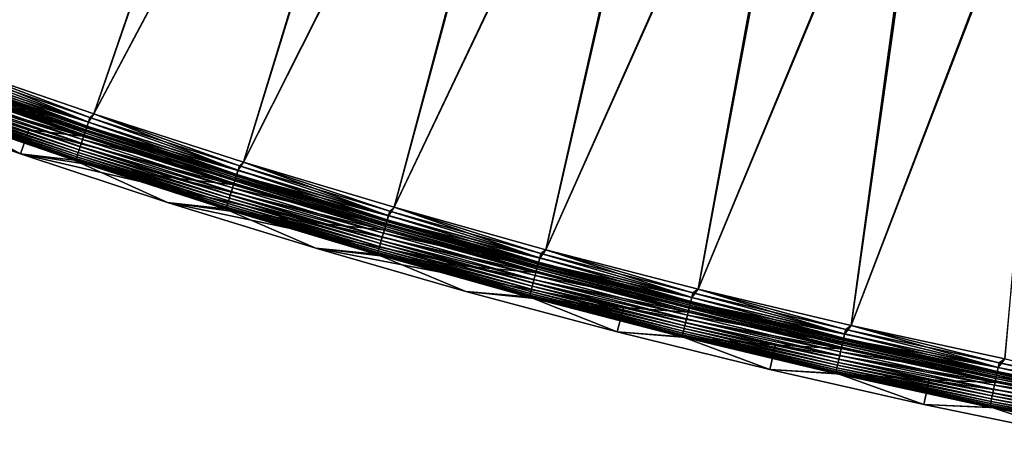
# Model space of a CAD drawing. Header units: metres. Extents: x 0 to 1400, y -1400 to 0.
# Tile 5 of 256: x 121 to 238, y -1382 to -1332. Entities that reach past the tile are written whole.
import ezdxf

# ---------------------------------------------------------------- set-up
doc = ezdxf.new("R2010")
doc.units = ezdxf.units.M

msp = doc.modelspace()

# ---------------------------------------------------------------- linework, layer by layer
at = {"layer": 'None'}
for points in [[(94.936737, -1331.116333), (112.434807, -1337.504272), (152.003708, -1233.882446)], [(112.436768, -1337.505005, -3), (94.938705, -1331.117065, -3), (151.456406, -1234.42981, -3)], [(152.003708, -1233.882446), (112.434807, -1337.504272), (164.016937, -1245.462036)], [(163.483185, -1246.022583, -3), (112.436768, -1337.505005, -3), (151.456406, -1234.42981, -3)], [(112.434807, -1337.504272), (130.053558, -1343.551392), (164.016937, -1245.462036)], [(130.055511, -1343.552002, -3), (112.436768, -1337.505005, -3), (163.483185, -1246.022583, -3)], [(164.016937, -1245.462036), (130.053558, -1343.551392), (176.447876, -1256.592285)], [(175.927933, -1257.166016, -3), (130.055511, -1343.552002, -3), (163.483185, -1246.022583, -3)], [(130.053558, -1343.551392), (147.786346, -1349.255493), (176.447876, -1256.592285)], [(176.447876, -1256.592285), (147.786346, -1349.255493), (189.278336, -1267.259277)], [(147.7883, -1349.256104, -3), (130.055511, -1343.552002, -3), (175.927933, -1257.166016, -3)], [(188.772446, -1267.845703, -3), (147.7883, -1349.256104, -3), (175.927933, -1257.166016, -3)], [(147.786346, -1349.255493), (165.626495, -1354.61438), (189.278336, -1267.259277)], [(189.278336, -1267.259277), (165.626495, -1354.61438), (202.489838, -1277.450562)], [(165.628448, -1354.614868, -3), (147.7883, -1349.256104, -3), (188.772446, -1267.845703, -3)], [(201.99826, -1278.049683, -3), (165.628448, -1354.614868, -3), (188.772446, -1267.845703, -3)], [(165.626495, -1354.61438), (183.567307, -1359.625977), (202.489838, -1277.450562)], [(202.489838, -1277.450562), (183.567307, -1359.625977), (216.062637, -1287.15564)], [(183.569244, -1359.626465, -3), (165.628448, -1354.614868, -3), (201.99826, -1278.049683, -3)], [(215.585632, -1287.766846, -3), (183.569244, -1359.626465, -3), (201.99826, -1278.049683, -3)], [(183.567307, -1359.625977), (201.60199, -1364.288452), (216.062637, -1287.15564)], [(216.062637, -1287.15564), (201.60199, -1364.288452), (229.976471, -1296.36499)], [(201.603928, -1364.288818, -3), (183.569244, -1359.626465, -3), (215.585632, -1287.766846, -3)], [(229.514282, -1296.988281, -3), (201.603928, -1364.288818, -3), (215.585632, -1287.766846, -3)], [(201.60199, -1364.288452), (219.72377, -1368.599976), (229.976471, -1296.36499)], [(229.976471, -1296.36499), (219.72377, -1368.599976), (244.21051, -1305.071411)], [(219.725693, -1368.600464, -3), (201.603928, -1364.288818, -3), (229.514282, -1296.988281, -3)], [(243.763428, -1305.706421, -3), (219.725693, -1368.600464, -3), (229.514282, -1296.988281, -3)], [(219.72377, -1368.599976), (237.925812, -1372.55896), (244.21051, -1305.071411)], [(237.927734, -1372.559448, -3), (219.725693, -1368.600464, -3), (243.763428, -1305.706421, -3)], [(129.411438, -1344.546265, -0.112516), (112.434807, -1337.504272), (111.808968, -1338.496704, -0.112516)], [(111.817307, -1338.473145, -3.221156), (112.001938, -1337.952148, -3.055977), (129.419312, -1344.522461, -3.221156)], [(112.001938, -1337.952148, -3.055977), (112.436768, -1337.505005, -3), (129.593826, -1343.998047, -3.055977)], [(112.001938, -1337.952148, -3.055977), (129.593826, -1343.998047, -3.055977), (129.419312, -1344.522461, -3.221156)], [(130.053558, -1343.551392), (112.434807, -1337.504272), (129.411438, -1344.546265, -0.112516)], [(112.436768, -1337.505005, -3), (130.055511, -1343.552002, -3), (129.593826, -1343.998047, -3.055977)], [(105.221497, -1339.452271, -80.052361), (121.39592, -1348.302979, -80), (104.20224, -1342.273315, -80)], [(122.361847, -1345.463257, -80.052361), (105.221497, -1339.452271, -80.052361), (128.668716, -1346.190796, -5.918313)], [(128.668716, -1346.190796, -5.918313), (105.221497, -1339.452271, -80.052361), (111.017914, -1340.132568, -5.918313)], [(105.221497, -1339.452271, -80.052361), (122.361847, -1345.463257, -80.052361), (121.39592, -1348.302979, -80)], [(129.060669, -1345.600342, -0.444534), (111.437843, -1339.543823, -0.444534), (111.095749, -1340.509033, -0.985015)], [(129.000488, -1345.78125, -4.292985), (111.374168, -1339.723511, -4.292985), (111.497566, -1339.375244, -3.851689)], [(129.233521, -1345.080933, -0.251606), (111.620728, -1339.027832, -0.251606), (111.437843, -1339.543823, -0.444534)], [(129.233521, -1345.080933, -0.251606), (111.437843, -1339.543823, -0.444534), (129.060669, -1345.600342, -0.444534)], [(129.117111, -1345.430664, -3.851689), (111.497566, -1339.375244, -3.851689), (111.569397, -1339.172607, -3.660043)], [(129.117111, -1345.430664, -3.851689), (129.000488, -1345.78125, -4.292985), (111.497566, -1339.375244, -3.851689)], [(111.569397, -1339.172607, -3.660043), (111.64711, -1338.953369, -3.490045), (129.185013, -1345.226685, -3.660043)], [(129.185013, -1345.226685, -3.660043), (129.117111, -1345.430664, -3.851689), (111.569397, -1339.172607, -3.660043)], [(111.620728, -1339.027832, -0.251606), (129.411438, -1344.546265, -0.112516), (111.808968, -1338.496704, -0.112516)], [(129.411438, -1344.546265, -0.112516), (111.620728, -1339.027832, -0.251606), (129.233521, -1345.080933, -0.251606)], [(111.64711, -1338.953369, -3.490045), (111.817307, -1338.473145, -3.221156), (129.258453, -1345.005981, -3.490045)], [(111.64711, -1338.953369, -3.490045), (129.258453, -1345.005981, -3.490045), (129.185013, -1345.226685, -3.660043)], [(111.817307, -1338.473145, -3.221156), (129.419312, -1344.522461, -3.221156), (129.258453, -1345.005981, -3.490045)], [(128.737335, -1346.572021, -0.985015), (111.095749, -1340.509033, -0.985015), (110.939537, -1340.949829, -1.326719)], [(128.668716, -1346.190796, -5.918313), (111.017914, -1340.132568, -5.918313), (111.223, -1340.150024, -5.347445)], [(129.060669, -1345.600342, -0.444534), (111.095749, -1340.509033, -0.985015), (128.737335, -1346.572021, -0.985015)], [(128.857605, -1346.210571, -5.347445), (111.223, -1340.150024, -5.347445), (111.281387, -1339.985229, -4.797701)], [(128.857605, -1346.210571, -5.347445), (128.668716, -1346.190796, -5.918313), (111.223, -1340.150024, -5.347445)], [(128.912796, -1346.0448, -4.797701), (111.281387, -1339.985229, -4.797701), (111.374168, -1339.723511, -4.292985)], [(128.912796, -1346.0448, -4.797701), (128.857605, -1346.210571, -5.347445), (111.281387, -1339.985229, -4.797701)], [(129.000488, -1345.78125, -4.292985), (128.912796, -1346.0448, -4.797701), (111.374168, -1339.723511, -4.292985)], [(128.329224, -1347.798462, -2.137379), (110.663971, -1341.727417, -2.137379), (110.547112, -1342.057129, -2.598965)], [(128.453217, -1347.425903, -1.711938), (110.795151, -1341.357178, -1.711938), (110.663971, -1341.727417, -2.137379)], [(128.453217, -1347.425903, -1.711938), (110.663971, -1341.727417, -2.137379), (128.329224, -1347.798462, -2.137379)], [(110.795151, -1341.357178, -1.711938), (128.589691, -1347.015747, -1.326719), (110.939537, -1340.949829, -1.326719)], [(128.589691, -1347.015747, -1.326719), (110.795151, -1341.357178, -1.711938), (128.453217, -1347.425903, -1.711938)], [(110.939537, -1340.949829, -1.326719), (128.589691, -1347.015747, -1.326719), (128.737335, -1346.572021, -0.985015)], [(121.39592, -1348.302979, -80), (110.01535, -1342.959473, -5.865956), (104.20224, -1342.273315, -80)], [(110.01535, -1342.959473, -5.865956), (127.721138, -1349.036621, -5.865956), (110.211784, -1343.003296, -5.290087)], [(127.721138, -1349.036621, -5.865956), (110.01535, -1342.959473, -5.865956), (121.39592, -1348.302979, -80)], [(127.931587, -1348.99353, -4.718482), (110.243256, -1342.914429, -4.718482), (110.211784, -1343.003296, -5.290087)], [(110.211784, -1343.003296, -5.290087), (127.721138, -1349.036621, -5.865956), (127.90184, -1349.082886, -5.290087)], [(110.211784, -1343.003296, -5.290087), (127.90184, -1349.082886, -5.290087), (127.931587, -1348.99353, -4.718482)], [(127.9786, -1348.852173, -4.157492), (110.292992, -1342.77417, -4.157492), (110.243256, -1342.914429, -4.718482)], [(127.9786, -1348.852173, -4.157492), (110.243256, -1342.914429, -4.718482), (127.931587, -1348.99353, -4.718482)], [(128.042526, -1348.660156, -3.61347), (110.360626, -1342.583252, -3.61347), (110.292992, -1342.77417, -4.157492)], [(128.042526, -1348.660156, -3.61347), (110.292992, -1342.77417, -4.157492), (127.9786, -1348.852173, -4.157492)], [(110.360626, -1342.583252, -3.61347), (128.122879, -1348.418579, -3.09242), (110.445648, -1342.343384, -3.09242)], [(128.122879, -1348.418579, -3.09242), (110.360626, -1342.583252, -3.61347), (128.042526, -1348.660156, -3.61347)], [(128.218781, -1348.130371, -2.598965), (110.547112, -1342.057129, -2.598965), (110.445648, -1342.343384, -3.09242)], [(110.445648, -1342.343384, -3.09242), (128.122879, -1348.418579, -3.09242), (128.218781, -1348.130371, -2.598965)], [(128.329224, -1347.798462, -2.137379), (110.547112, -1342.057129, -2.598965), (128.218781, -1348.130371, -2.598965)], [(147.125076, -1350.253662, -0.112516), (130.053558, -1343.551392), (129.411438, -1344.546265, -0.112516)], [(129.419312, -1344.522461, -3.221156), (129.593826, -1343.998047, -3.055977), (147.132492, -1350.229736, -3.221156)], [(129.593826, -1343.998047, -3.055977), (130.055511, -1343.552002, -3), (147.296814, -1349.702026, -3.055977)], [(129.593826, -1343.998047, -3.055977), (147.296814, -1349.702026, -3.055977), (147.132492, -1350.229736, -3.221156)], [(147.786346, -1349.255493), (130.053558, -1343.551392), (147.125076, -1350.253662, -0.112516)], [(130.055511, -1343.552002, -3), (147.7883, -1349.256104, -3), (147.296814, -1349.702026, -3.055977)], [(122.361847, -1345.463257, -80.052361), (139.689682, -1351.174805, -80.052361), (121.39592, -1348.302979, -80)], [(139.689682, -1351.174805, -80.052361), (122.361847, -1345.463257, -80.052361), (146.452393, -1351.911255, -5.918313)], [(146.452393, -1351.911255, -5.918313), (122.361847, -1345.463257, -80.052361), (128.668716, -1346.190796, -5.918313)], [(146.738113, -1351.496338, -4.292985), (129.000488, -1345.78125, -4.292985), (129.117111, -1345.430664, -3.851689)], [(146.95755, -1350.791626, -0.251606), (129.233521, -1345.080933, -0.251606), (129.060669, -1345.600342, -0.444534)], [(146.847931, -1351.143677, -3.851689), (129.117111, -1345.430664, -3.851689), (129.185013, -1345.226685, -3.660043)], [(146.847931, -1351.143677, -3.851689), (146.738113, -1351.496338, -4.292985), (129.117111, -1345.430664, -3.851689)], [(129.185013, -1345.226685, -3.660043), (129.258453, -1345.005981, -3.490045), (146.911865, -1350.938354, -3.660043)], [(146.911865, -1350.938354, -3.660043), (146.847931, -1351.143677, -3.851689), (129.185013, -1345.226685, -3.660043)], [(147.125076, -1350.253662, -0.112516), (129.411438, -1344.546265, -0.112516), (129.233521, -1345.080933, -0.251606)], [(147.125076, -1350.253662, -0.112516), (129.233521, -1345.080933, -0.251606), (146.95755, -1350.791626, -0.251606)], [(129.258453, -1345.005981, -3.490045), (129.419312, -1344.522461, -3.221156), (146.981033, -1350.716187, -3.490045)], [(129.258453, -1345.005981, -3.490045), (146.981033, -1350.716187, -3.490045), (146.911865, -1350.938354, -3.660043)], [(129.419312, -1344.522461, -3.221156), (147.132492, -1350.229736, -3.221156), (146.981033, -1350.716187, -3.490045)], [(128.589691, -1347.015747, -1.326719), (146.490326, -1352.292114, -0.985015), (128.737335, -1346.572021, -0.985015)], [(146.452393, -1351.911255, -5.918313), (128.668716, -1346.190796, -5.918313), (128.857605, -1346.210571, -5.347445)], [(146.794785, -1351.314331, -0.444534), (129.060669, -1345.600342, -0.444534), (128.737335, -1346.572021, -0.985015)], [(128.737335, -1346.572021, -0.985015), (146.490326, -1352.292114, -0.985015), (146.794785, -1351.314331, -0.444534)], [(146.603577, -1351.928467, -5.347445), (128.857605, -1346.210571, -5.347445), (128.912796, -1346.0448, -4.797701)], [(146.603577, -1351.928467, -5.347445), (146.452393, -1351.911255, -5.918313), (128.857605, -1346.210571, -5.347445)], [(146.655548, -1351.761597, -4.797701), (128.912796, -1346.0448, -4.797701), (129.000488, -1345.78125, -4.292985)], [(146.655548, -1351.761597, -4.797701), (146.603577, -1351.928467, -5.347445), (128.912796, -1346.0448, -4.797701)], [(146.738113, -1351.496338, -4.292985), (146.655548, -1351.761597, -4.797701), (129.000488, -1345.78125, -4.292985)], [(146.95755, -1350.791626, -0.251606), (129.060669, -1345.600342, -0.444534), (146.794785, -1351.314331, -0.444534)], [(146.222809, -1353.151367, -1.711938), (128.453217, -1347.425903, -1.711938), (128.329224, -1347.798462, -2.137379)], [(146.351303, -1352.738647, -1.326719), (128.589691, -1347.015747, -1.326719), (128.453217, -1347.425903, -1.711938)], [(146.351303, -1352.738647, -1.326719), (128.453217, -1347.425903, -1.711938), (146.222809, -1353.151367, -1.711938)], [(146.490326, -1352.292114, -0.985015), (128.589691, -1347.015747, -1.326719), (146.351303, -1352.738647, -1.326719)], [(138.777664, -1354.032349, -80), (127.721138, -1349.036621, -5.865956), (121.39592, -1348.302979, -80)], [(121.39592, -1348.302979, -80), (139.689682, -1351.174805, -80.052361), (157.201279, -1356.580933, -80.052361)], [(121.39592, -1348.302979, -80), (157.201279, -1356.580933, -80.052361), (138.777664, -1354.032349, -80)], [(145.775894, -1354.586548, -4.157492), (127.9786, -1348.852173, -4.157492), (127.931587, -1348.99353, -4.718482)], [(145.83609, -1354.393311, -3.61347), (128.042526, -1348.660156, -3.61347), (127.9786, -1348.852173, -4.157492)], [(145.83609, -1354.393311, -3.61347), (127.9786, -1348.852173, -4.157492), (145.775894, -1354.586548, -4.157492)], [(145.911743, -1354.150269, -3.09242), (128.122879, -1348.418579, -3.09242), (128.042526, -1348.660156, -3.61347)], [(145.911743, -1354.150269, -3.09242), (128.042526, -1348.660156, -3.61347), (145.83609, -1354.393311, -3.61347)], [(128.122879, -1348.418579, -3.09242), (146.00206, -1353.860229, -2.598965), (128.218781, -1348.130371, -2.598965)], [(146.00206, -1353.860229, -2.598965), (128.122879, -1348.418579, -3.09242), (145.911743, -1354.150269, -3.09242)], [(146.106049, -1353.526245, -2.137379), (128.329224, -1347.798462, -2.137379), (128.218781, -1348.130371, -2.598965)], [(128.218781, -1348.130371, -2.598965), (146.00206, -1353.860229, -2.598965), (146.106049, -1353.526245, -2.137379)], [(146.222809, -1353.151367, -1.711938), (128.329224, -1347.798462, -2.137379), (146.106049, -1353.526245, -2.137379)], [(127.721138, -1349.036621, -5.865956), (145.560226, -1354.774902, -5.865956), (127.90184, -1349.082886, -5.290087)], [(145.560226, -1354.774902, -5.865956), (127.721138, -1349.036621, -5.865956), (138.777664, -1354.032349, -80)], [(127.90184, -1349.082886, -5.290087), (145.731628, -1354.72876, -4.718482), (127.931587, -1348.99353, -4.718482)], [(127.90184, -1349.082886, -5.290087), (145.560226, -1354.774902, -5.865956), (145.703613, -1354.818726, -5.290087)], [(145.731628, -1354.72876, -4.718482), (127.90184, -1349.082886, -5.290087), (145.703613, -1354.818726, -5.290087)], [(127.931587, -1348.99353, -4.718482), (145.731628, -1354.72876, -4.718482), (145.775894, -1354.586548, -4.157492)], [(164.942261, -1355.616089, -0.112516), (147.786346, -1349.255493), (147.125076, -1350.253662, -0.112516)], [(147.132492, -1350.229736, -3.221156), (147.296814, -1349.702026, -3.055977), (164.949219, -1355.592163, -3.221156)], [(147.296814, -1349.702026, -3.055977), (147.7883, -1349.256104, -3), (165.103302, -1355.061279, -3.055977)], [(147.296814, -1349.702026, -3.055977), (165.103302, -1355.061279, -3.055977), (164.949219, -1355.592163, -3.221156)], [(165.626495, -1354.61438), (147.786346, -1349.255493), (164.942261, -1355.616089, -0.112516)], [(147.7883, -1349.256104, -3), (165.628448, -1354.614868, -3), (165.103302, -1355.061279, -3.055977)], [(157.201279, -1356.580933, -80.052361), (139.689682, -1351.174805, -80.052361), (164.359741, -1357.29126, -5.918313)], [(164.359741, -1357.29126, -5.918313), (139.689682, -1351.174805, -80.052361), (146.452393, -1351.911255, -5.918313)], [(164.579437, -1356.866089, -4.292985), (146.738113, -1351.496338, -4.292985), (146.847931, -1351.143677, -3.851689)], [(164.785187, -1356.157227, -0.251606), (146.95755, -1350.791626, -0.251606), (146.794785, -1351.314331, -0.444534)], [(164.682419, -1356.511353, -3.851689), (146.847931, -1351.143677, -3.851689), (146.911865, -1350.938354, -3.660043)], [(164.682419, -1356.511353, -3.851689), (164.579437, -1356.866089, -4.292985), (146.847931, -1351.143677, -3.851689)], [(146.911865, -1350.938354, -3.660043), (146.981033, -1350.716187, -3.490045), (164.742355, -1356.30481, -3.660043)], [(164.742355, -1356.30481, -3.660043), (164.682419, -1356.511353, -3.851689), (146.911865, -1350.938354, -3.660043)], [(164.942261, -1355.616089, -0.112516), (147.125076, -1350.253662, -0.112516), (146.95755, -1350.791626, -0.251606)], [(164.942261, -1355.616089, -0.112516), (146.95755, -1350.791626, -0.251606), (164.785187, -1356.157227, -0.251606)], [(146.981033, -1350.716187, -3.490045), (147.132492, -1350.229736, -3.221156), (164.807205, -1356.081421, -3.490045)], [(146.981033, -1350.716187, -3.490045), (164.807205, -1356.081421, -3.490045), (164.742355, -1356.30481, -3.660043)], [(147.132492, -1350.229736, -3.221156), (164.949219, -1355.592163, -3.221156), (164.807205, -1356.081421, -3.490045)], [(164.347107, -1357.666504, -0.985015), (146.490326, -1352.292114, -0.985015), (146.351303, -1352.738647, -1.326719)], [(164.359741, -1357.29126, -5.918313), (146.452393, -1351.911255, -5.918313), (146.603577, -1351.928467, -5.347445)], [(146.490326, -1352.292114, -0.985015), (164.632568, -1356.683105, -0.444534), (146.794785, -1351.314331, -0.444534)], [(164.632568, -1356.683105, -0.444534), (146.490326, -1352.292114, -0.985015), (164.347107, -1357.666504, -0.985015)], [(164.453293, -1357.300781, -5.347445), (146.603577, -1351.928467, -5.347445), (146.655548, -1351.761597, -4.797701)], [(164.453293, -1357.300781, -5.347445), (164.359741, -1357.29126, -5.918313), (146.603577, -1351.928467, -5.347445)], [(164.502014, -1357.132813, -4.797701), (146.655548, -1351.761597, -4.797701), (146.738113, -1351.496338, -4.292985)], [(164.502014, -1357.132813, -4.797701), (164.453293, -1357.300781, -5.347445), (146.655548, -1351.761597, -4.797701)], [(164.579437, -1356.866089, -4.292985), (164.502014, -1357.132813, -4.797701), (146.738113, -1351.496338, -4.292985)], [(146.794785, -1351.314331, -0.444534), (164.632568, -1356.683105, -0.444534), (164.785187, -1356.157227, -0.251606)], [(146.00206, -1353.860229, -2.598965), (163.986801, -1358.907837, -2.137379), (146.106049, -1353.526245, -2.137379)], [(164.096268, -1358.530762, -1.711938), (146.222809, -1353.151367, -1.711938), (146.106049, -1353.526245, -2.137379)], [(146.106049, -1353.526245, -2.137379), (163.986801, -1358.907837, -2.137379), (164.096268, -1358.530762, -1.711938)], [(164.216751, -1358.115601, -1.326719), (146.351303, -1352.738647, -1.326719), (146.222809, -1353.151367, -1.711938)], [(164.216751, -1358.115601, -1.326719), (146.222809, -1353.151367, -1.711938), (164.096268, -1358.530762, -1.711938)], [(164.347107, -1357.666504, -0.985015), (146.351303, -1352.738647, -1.326719), (164.216751, -1358.115601, -1.326719)], [(156.343765, -1359.4552, -80), (145.560226, -1354.774902, -5.865956), (138.777664, -1354.032349, -80)], [(157.201279, -1356.580933, -80.052361), (174.892792, -1361.675415, -80.052361), (138.777664, -1354.032349, -80)], [(138.777664, -1354.032349, -80), (174.892792, -1361.675415, -80.052361), (156.343765, -1359.4552, -80)], [(145.560226, -1354.774902, -5.865956), (163.523376, -1360.171753, -5.865956), (145.703613, -1354.818726, -5.290087)], [(163.523376, -1360.171753, -5.865956), (145.560226, -1354.774902, -5.865956), (156.343765, -1359.4552, -80)], [(163.635727, -1360.117432, -4.718482), (145.731628, -1354.72876, -4.718482), (145.703613, -1354.818726, -5.290087)], [(145.731628, -1354.72876, -4.718482), (163.677231, -1359.974365, -4.157492), (145.775894, -1354.586548, -4.157492)], [(163.677231, -1359.974365, -4.157492), (145.731628, -1354.72876, -4.718482), (163.635727, -1360.117432, -4.718482)], [(163.733673, -1359.780029, -3.61347), (145.83609, -1354.393311, -3.61347), (145.775894, -1354.586548, -4.157492)], [(145.775894, -1354.586548, -4.157492), (163.677231, -1359.974365, -4.157492), (163.733673, -1359.780029, -3.61347)], [(163.804611, -1359.535522, -3.09242), (145.911743, -1354.150269, -3.09242), (145.83609, -1354.393311, -3.61347)], [(163.804611, -1359.535522, -3.09242), (145.83609, -1354.393311, -3.61347), (163.733673, -1359.780029, -3.61347)], [(163.889282, -1359.243774, -2.598965), (146.00206, -1353.860229, -2.598965), (145.911743, -1354.150269, -3.09242)], [(163.889282, -1359.243774, -2.598965), (145.911743, -1354.150269, -3.09242), (163.804611, -1359.535522, -3.09242)], [(163.986801, -1358.907837, -2.137379), (146.00206, -1353.860229, -2.598965), (163.889282, -1359.243774, -2.598965)], [(182.857315, -1360.631714, -0.112516), (165.626495, -1354.61438), (164.942261, -1355.616089, -0.112516)], [(165.103302, -1355.061279, -3.055977), (165.628448, -1354.614868, -3), (183.007568, -1360.073853, -3.055977)], [(183.567307, -1359.625977), (165.626495, -1354.61438), (182.857315, -1360.631714, -0.112516)], [(165.628448, -1354.614868, -3), (183.569244, -1359.626465, -3), (183.007568, -1360.073853, -3.055977)], [(145.703613, -1354.818726, -5.290087), (163.523376, -1360.171753, -5.865956), (163.609467, -1360.207886, -5.290087)], [(163.635727, -1360.117432, -4.718482), (145.703613, -1354.818726, -5.290087), (163.609467, -1360.207886, -5.290087)], [(182.857315, -1360.631714, -0.112516), (164.942261, -1355.616089, -0.112516), (164.785187, -1356.157227, -0.251606)], [(164.807205, -1356.081421, -3.490045), (164.949219, -1355.592163, -3.221156), (182.731277, -1361.099609, -3.490045)], [(164.949219, -1355.592163, -3.221156), (165.103302, -1355.061279, -3.055977), (182.8638, -1360.607544, -3.221156)], [(164.949219, -1355.592163, -3.221156), (182.8638, -1360.607544, -3.221156), (182.731277, -1361.099609, -3.490045)], [(165.103302, -1355.061279, -3.055977), (183.007568, -1360.073853, -3.055977), (182.8638, -1360.607544, -3.221156)], [(174.892792, -1361.675415, -80.052361), (157.201279, -1356.580933, -80.052361), (182.381546, -1362.328369, -5.918313)], [(182.381546, -1362.328369, -5.918313), (157.201279, -1356.580933, -80.052361), (164.359741, -1357.29126, -5.918313)], [(182.568329, -1361.704468, -0.444534), (164.632568, -1356.683105, -0.444534), (164.347107, -1357.666504, -0.985015)], [(182.446503, -1362.156738, -4.797701), (164.502014, -1357.132813, -4.797701), (164.579437, -1356.866089, -4.292985)], [(182.518753, -1361.88855, -4.292985), (164.579437, -1356.866089, -4.292985), (164.682419, -1356.511353, -3.851689)], [(182.518753, -1361.88855, -4.292985), (182.446503, -1362.156738, -4.797701), (164.579437, -1356.866089, -4.292985)], [(164.632568, -1356.683105, -0.444534), (182.710739, -1361.175781, -0.251606), (164.785187, -1356.157227, -0.251606)], [(182.710739, -1361.175781, -0.251606), (164.632568, -1356.683105, -0.444534), (182.568329, -1361.704468, -0.444534)], [(182.614838, -1361.53186, -3.851689), (164.682419, -1356.511353, -3.851689), (164.742355, -1356.30481, -3.660043)], [(182.614838, -1361.53186, -3.851689), (182.518753, -1361.88855, -4.292985), (164.682419, -1356.511353, -3.851689)], [(164.742355, -1356.30481, -3.660043), (164.807205, -1356.081421, -3.490045), (182.670776, -1361.324219, -3.660043)], [(182.670776, -1361.324219, -3.660043), (182.614838, -1361.53186, -3.851689), (164.742355, -1356.30481, -3.660043)], [(164.785187, -1356.157227, -0.251606), (182.710739, -1361.175781, -0.251606), (182.857315, -1360.631714, -0.112516)], [(164.807205, -1356.081421, -3.490045), (182.731277, -1361.099609, -3.490045), (182.670776, -1361.324219, -3.660043)], [(182.180328, -1363.144775, -1.326719), (164.216751, -1358.115601, -1.326719), (164.096268, -1358.530762, -1.711938)], [(182.301956, -1362.693359, -0.985015), (164.347107, -1357.666504, -0.985015), (164.216751, -1358.115601, -1.326719)], [(182.301956, -1362.693359, -0.985015), (164.216751, -1358.115601, -1.326719), (182.180328, -1363.144775, -1.326719)], [(182.568329, -1361.704468, -0.444534), (164.347107, -1357.666504, -0.985015), (182.301956, -1362.693359, -0.985015)], [(182.381546, -1362.328369, -5.918313), (164.359741, -1357.29126, -5.918313), (164.453293, -1357.300781, -5.347445)], [(182.401047, -1362.325439, -5.347445), (164.453293, -1357.300781, -5.347445), (164.502014, -1357.132813, -4.797701)], [(182.401047, -1362.325439, -5.347445), (182.381546, -1362.328369, -5.918313), (164.453293, -1357.300781, -5.347445)], [(182.446503, -1362.156738, -4.797701), (182.401047, -1362.325439, -5.347445), (164.502014, -1357.132813, -4.797701)], [(174.090317, -1364.565674, -80), (163.523376, -1360.171753, -5.865956), (156.343765, -1359.4552, -80)], [(174.892792, -1361.675415, -80.052361), (192.760193, -1366.452271, -80.052361), (156.343765, -1359.4552, -80)], [(156.343765, -1359.4552, -80), (192.760193, -1366.452271, -80.052361), (174.090317, -1364.565674, -80)], [(181.874756, -1364.279175, -2.598965), (163.889282, -1359.243774, -2.598965), (163.804611, -1359.535522, -3.09242)], [(181.965744, -1363.941406, -2.137379), (163.986801, -1358.907837, -2.137379), (163.889282, -1359.243774, -2.598965)], [(181.965744, -1363.941406, -2.137379), (163.889282, -1359.243774, -2.598965), (181.874756, -1364.279175, -2.598965)], [(163.986801, -1358.907837, -2.137379), (182.067902, -1363.562134, -1.711938), (164.096268, -1358.530762, -1.711938)], [(182.067902, -1363.562134, -1.711938), (163.986801, -1358.907837, -2.137379), (181.965744, -1363.941406, -2.137379)], [(164.096268, -1358.530762, -1.711938), (182.067902, -1363.562134, -1.711938), (182.180328, -1363.144775, -1.326719)], [(163.523376, -1360.171753, -5.865956), (181.601318, -1365.224487, -5.865956), (163.609467, -1360.207886, -5.290087)], [(181.601318, -1365.224487, -5.865956), (163.523376, -1360.171753, -5.865956), (174.090317, -1364.565674, -80)], [(181.638153, -1365.157471, -4.718482), (163.635727, -1360.117432, -4.718482), (163.609467, -1360.207886, -5.290087)], [(163.609467, -1360.207886, -5.290087), (181.601318, -1365.224487, -5.865956), (181.613647, -1365.248413, -5.290087)], [(181.638153, -1365.157471, -4.718482), (163.609467, -1360.207886, -5.290087), (181.613647, -1365.248413, -5.290087)], [(181.67688, -1365.013672, -4.157492), (163.677231, -1359.974365, -4.157492), (163.635727, -1360.117432, -4.718482)], [(181.67688, -1365.013672, -4.157492), (163.635727, -1360.117432, -4.718482), (181.638153, -1365.157471, -4.718482)], [(163.677231, -1359.974365, -4.157492), (181.729553, -1364.818237, -3.61347), (163.733673, -1359.780029, -3.61347)], [(181.729553, -1364.818237, -3.61347), (163.677231, -1359.974365, -4.157492), (181.67688, -1365.013672, -4.157492)], [(181.795746, -1364.572388, -3.09242), (163.804611, -1359.535522, -3.09242), (163.733673, -1359.780029, -3.61347)], [(163.733673, -1359.780029, -3.61347), (181.729553, -1364.818237, -3.61347), (181.795746, -1364.572388, -3.09242)], [(181.874756, -1364.279175, -2.598965), (163.804611, -1359.535522, -3.09242), (181.795746, -1364.572388, -3.09242)], [(182.731277, -1361.099609, -3.490045), (182.8638, -1360.607544, -3.221156), (200.748062, -1365.768921, -3.490045)], [(200.865021, -1365.298706, -0.112516), (183.567307, -1359.625977), (182.857315, -1360.631714, -0.112516)], [(182.8638, -1360.607544, -3.221156), (183.007568, -1360.073853, -3.055977), (200.871048, -1365.274536, -3.221156)], [(182.8638, -1360.607544, -3.221156), (200.871048, -1365.274536, -3.221156), (200.748062, -1365.768921, -3.490045)], [(183.007568, -1360.073853, -3.055977), (183.569244, -1359.626465, -3), (201.004456, -1364.738159, -3.055977)], [(183.007568, -1360.073853, -3.055977), (201.004456, -1364.738159, -3.055977), (200.871048, -1365.274536, -3.221156)], [(201.60199, -1364.288452), (183.567307, -1359.625977), (200.865021, -1365.298706, -0.112516)], [(183.569244, -1359.626465, -3), (201.603928, -1364.288818, -3), (201.004456, -1364.738159, -3.055977)], [(192.760193, -1366.452271, -80.052361), (174.892792, -1361.675415, -80.052361), (200.508575, -1367.019897, -5.918313)], [(200.508575, -1367.019897, -5.918313), (174.892792, -1361.675415, -80.052361), (182.381546, -1362.328369, -5.918313)], [(200.596863, -1366.376831, -0.444534), (182.568329, -1361.704468, -0.444534), (182.301956, -1362.693359, -0.985015)], [(200.550842, -1366.56189, -4.292985), (182.518753, -1361.88855, -4.292985), (182.614838, -1361.53186, -3.851689)], [(200.729004, -1365.845581, -0.251606), (182.710739, -1361.175781, -0.251606), (182.568329, -1361.704468, -0.444534)], [(200.729004, -1365.845581, -0.251606), (182.568329, -1361.704468, -0.444534), (200.596863, -1366.376831, -0.444534)], [(200.640015, -1366.203369, -3.851689), (182.614838, -1361.53186, -3.851689), (182.670776, -1361.324219, -3.660043)], [(200.640015, -1366.203369, -3.851689), (200.550842, -1366.56189, -4.292985), (182.614838, -1361.53186, -3.851689)], [(182.670776, -1361.324219, -3.660043), (182.731277, -1361.099609, -3.490045), (200.69191, -1365.994751, -3.660043)], [(200.69191, -1365.994751, -3.660043), (200.640015, -1366.203369, -3.851689), (182.670776, -1361.324219, -3.660043)], [(182.710739, -1361.175781, -0.251606), (200.865021, -1365.298706, -0.112516), (182.857315, -1360.631714, -0.112516)], [(200.865021, -1365.298706, -0.112516), (182.710739, -1361.175781, -0.251606), (200.729004, -1365.845581, -0.251606)], [(182.731277, -1361.099609, -3.490045), (200.748062, -1365.768921, -3.490045), (200.69191, -1365.994751, -3.660043)], [(200.34967, -1367.370728, -0.985015), (182.301956, -1362.693359, -0.985015), (182.180328, -1363.144775, -1.326719)], [(200.596863, -1366.376831, -0.444534), (182.301956, -1362.693359, -0.985015), (200.34967, -1367.370728, -0.985015)], [(200.508575, -1367.019897, -5.918313), (182.381546, -1362.328369, -5.918313), (182.401047, -1362.325439, -5.347445)], [(200.44162, -1367.000977, -5.347445), (182.401047, -1362.325439, -5.347445), (182.446503, -1362.156738, -4.797701)], [(200.44162, -1367.000977, -5.347445), (200.508575, -1367.019897, -5.918313), (182.401047, -1362.325439, -5.347445)], [(200.48381, -1366.831421, -4.797701), (182.446503, -1362.156738, -4.797701), (182.518753, -1361.88855, -4.292985)], [(200.48381, -1366.831421, -4.797701), (200.44162, -1367.000977, -5.347445), (182.446503, -1362.156738, -4.797701)], [(200.550842, -1366.56189, -4.292985), (200.48381, -1366.831421, -4.797701), (182.518753, -1361.88855, -4.292985)], [(200.037689, -1368.625, -2.137379), (181.965744, -1363.941406, -2.137379), (181.874756, -1364.279175, -2.598965)], [(200.132477, -1368.243896, -1.711938), (182.067902, -1363.562134, -1.711938), (181.965744, -1363.941406, -2.137379)], [(200.132477, -1368.243896, -1.711938), (181.965744, -1363.941406, -2.137379), (200.037689, -1368.625, -2.137379)], [(182.067902, -1363.562134, -1.711938), (200.236801, -1367.824463, -1.326719), (182.180328, -1363.144775, -1.326719)], [(200.236801, -1367.824463, -1.326719), (182.067902, -1363.562134, -1.711938), (200.132477, -1368.243896, -1.711938)], [(182.180328, -1363.144775, -1.326719), (200.236801, -1367.824463, -1.326719), (200.34967, -1367.370728, -0.985015)], [(192.013306, -1369.3573, -80), (181.601318, -1365.224487, -5.865956), (174.090317, -1364.565674, -80)], [(192.760193, -1366.452271, -80.052361), (192.013306, -1369.3573, -80), (174.090317, -1364.565674, -80)], [(181.601318, -1365.224487, -5.865956), (199.710968, -1369.938721, -5.290087), (181.613647, -1365.248413, -5.290087)], [(181.601318, -1365.224487, -5.865956), (199.784836, -1369.930664, -5.865956), (199.710968, -1369.938721, -5.290087)], [(199.784836, -1369.930664, -5.865956), (181.601318, -1365.224487, -5.865956), (192.013306, -1369.3573, -80)], [(199.733704, -1369.84729, -4.718482), (181.638153, -1365.157471, -4.718482), (181.613647, -1365.248413, -5.290087)], [(181.613647, -1365.248413, -5.290087), (199.710968, -1369.938721, -5.290087), (199.733704, -1369.84729, -4.718482)], [(199.769638, -1369.702759, -4.157492), (181.67688, -1365.013672, -4.157492), (181.638153, -1365.157471, -4.718482)], [(199.769638, -1369.702759, -4.157492), (181.638153, -1365.157471, -4.718482), (199.733704, -1369.84729, -4.718482)], [(199.818512, -1369.506348, -3.61347), (181.729553, -1364.818237, -3.61347), (181.67688, -1365.013672, -4.157492)], [(199.818512, -1369.506348, -3.61347), (181.67688, -1365.013672, -4.157492), (199.769638, -1369.702759, -4.157492)], [(181.729553, -1364.818237, -3.61347), (199.879944, -1369.259277, -3.09242), (181.795746, -1364.572388, -3.09242)], [(199.879944, -1369.259277, -3.09242), (181.729553, -1364.818237, -3.61347), (199.818512, -1369.506348, -3.61347)], [(199.953262, -1368.964478, -2.598965), (181.874756, -1364.279175, -2.598965), (181.795746, -1364.572388, -3.09242)], [(181.795746, -1364.572388, -3.09242), (199.879944, -1369.259277, -3.09242), (199.953262, -1368.964478, -2.598965)], [(200.037689, -1368.625, -2.137379), (181.874756, -1364.279175, -2.598965), (199.953262, -1368.964478, -2.598965)], [(200.748062, -1365.768921, -3.490045), (200.871048, -1365.274536, -3.221156), (218.852356, -1370.087891, -3.490045)], [(218.96019, -1369.615479, -0.112516), (201.60199, -1364.288452), (200.865021, -1365.298706, -0.112516)], [(200.871048, -1365.274536, -3.221156), (201.004456, -1364.738159, -3.055977), (218.965744, -1369.591187, -3.221156)], [(200.871048, -1365.274536, -3.221156), (218.965744, -1369.591187, -3.221156), (218.852356, -1370.087891, -3.490045)], [(201.004456, -1364.738159, -3.055977), (201.603928, -1364.288818, -3), (219.088745, -1369.052246, -3.055977)], [(201.004456, -1364.738159, -3.055977), (219.088745, -1369.052246, -3.055977), (218.965744, -1369.591187, -3.221156)], [(219.72377, -1368.599976), (201.60199, -1364.288452), (218.96019, -1369.615479, -0.112516)], [(201.603928, -1364.288818, -3), (219.725693, -1368.600464, -3), (219.088745, -1369.052246, -3.055977)], [(218.712952, -1370.698608, -0.444534), (200.596863, -1366.376831, -0.444534), (200.34967, -1367.370728, -0.985015)], [(218.670532, -1370.884521, -4.292985), (200.550842, -1366.56189, -4.292985), (200.640015, -1366.203369, -3.851689)], [(218.834778, -1370.164917, -0.251606), (200.729004, -1365.845581, -0.251606), (200.596863, -1366.376831, -0.444534)], [(218.834778, -1370.164917, -0.251606), (200.596863, -1366.376831, -0.444534), (218.712952, -1370.698608, -0.444534)], [(218.752731, -1370.524292, -3.851689), (200.640015, -1366.203369, -3.851689), (200.69191, -1365.994751, -3.660043)], [(218.752731, -1370.524292, -3.851689), (218.670532, -1370.884521, -4.292985), (200.640015, -1366.203369, -3.851689)], [(200.69191, -1365.994751, -3.660043), (200.748062, -1365.768921, -3.490045), (218.800598, -1370.314697, -3.660043)], [(218.800598, -1370.314697, -3.660043), (218.752731, -1370.524292, -3.851689), (200.69191, -1365.994751, -3.660043)], [(218.96019, -1369.615479, -0.112516), (200.865021, -1365.298706, -0.112516), (200.729004, -1365.845581, -0.251606)], [(218.96019, -1369.615479, -0.112516), (200.729004, -1365.845581, -0.251606), (218.834778, -1370.164917, -0.251606)], [(200.748062, -1365.768921, -3.490045), (218.852356, -1370.087891, -3.490045), (218.800598, -1370.314697, -3.660043)], [(192.760193, -1366.452271, -80.052361), (210.789734, -1370.902832, -80.052361), (192.013306, -1369.3573, -80)], [(210.789734, -1370.902832, -80.052361), (192.760193, -1366.452271, -80.052361), (218.731628, -1371.363281, -5.918313)], [(218.731628, -1371.363281, -5.918313), (192.760193, -1366.452271, -80.052361), (200.508575, -1367.019897, -5.918313)], [(200.236801, -1367.824463, -1.326719), (218.485046, -1371.697021, -0.985015), (200.34967, -1367.370728, -0.985015)], [(200.34967, -1367.370728, -0.985015), (218.485046, -1371.697021, -0.985015), (218.712952, -1370.698608, -0.444534)], [(218.569824, -1371.325684, -5.347445), (200.44162, -1367.000977, -5.347445), (200.48381, -1366.831421, -4.797701)], [(218.569824, -1371.325684, -5.347445), (218.731628, -1371.363281, -5.918313), (200.44162, -1367.000977, -5.347445)], [(218.731628, -1371.363281, -5.918313), (200.508575, -1367.019897, -5.918313), (200.44162, -1367.000977, -5.347445)], [(218.608719, -1371.155273, -4.797701), (200.48381, -1366.831421, -4.797701), (200.550842, -1366.56189, -4.292985)], [(218.608719, -1371.155273, -4.797701), (218.569824, -1371.325684, -5.347445), (200.48381, -1366.831421, -4.797701)], [(218.670532, -1370.884521, -4.292985), (218.608719, -1371.155273, -4.797701), (200.550842, -1366.56189, -4.292985)], [(218.197403, -1372.957153, -2.137379), (200.037689, -1368.625, -2.137379), (199.953262, -1368.964478, -2.598965)], [(218.284805, -1372.574341, -1.711938), (200.132477, -1368.243896, -1.711938), (200.037689, -1368.625, -2.137379)], [(218.284805, -1372.574341, -1.711938), (200.037689, -1368.625, -2.137379), (218.197403, -1372.957153, -2.137379)], [(218.380981, -1372.152954, -1.326719), (200.236801, -1367.824463, -1.326719), (200.132477, -1368.243896, -1.711938)], [(218.380981, -1372.152954, -1.326719), (200.132477, -1368.243896, -1.711938), (218.284805, -1372.574341, -1.711938)], [(218.485046, -1371.697021, -0.985015), (200.236801, -1367.824463, -1.326719), (218.380981, -1372.152954, -1.326719)], [(237.137634, -1373.580322, -0.112516), (219.72377, -1368.599976), (218.96019, -1369.615479, -0.112516)], [(219.088745, -1369.052246, -3.055977), (219.725693, -1368.600464, -3), (237.255264, -1373.014771, -3.055977)], [(237.925812, -1372.55896), (219.72377, -1368.599976), (237.137634, -1373.580322, -0.112516)], [(219.725693, -1368.600464, -3), (237.927734, -1372.559448, -3), (237.255264, -1373.014771, -3.055977)], [(210.098953, -1373.821777, -80), (199.784836, -1369.930664, -5.865956), (192.013306, -1369.3573, -80)], [(210.789734, -1370.902832, -80.052361), (210.098953, -1373.821777, -80), (192.013306, -1369.3573, -80)], [(199.710968, -1369.938721, -5.290087), (217.91713, -1374.185059, -4.718482), (199.733704, -1369.84729, -4.718482)], [(199.784836, -1369.930664, -5.865956), (218.064667, -1374.287598, -5.865956), (199.710968, -1369.938721, -5.290087)], [(199.710968, -1369.938721, -5.290087), (218.064667, -1374.287598, -5.865956), (217.896164, -1374.276978, -5.290087)], [(217.91713, -1374.185059, -4.718482), (199.710968, -1369.938721, -5.290087), (217.896164, -1374.276978, -5.290087)], [(217.950272, -1374.039917, -4.157492), (199.769638, -1369.702759, -4.157492), (199.733704, -1369.84729, -4.718482)], [(199.733704, -1369.84729, -4.718482), (217.91713, -1374.185059, -4.718482), (217.950272, -1374.039917, -4.157492)], [(217.995331, -1373.842529, -3.61347), (199.818512, -1369.506348, -3.61347), (199.769638, -1369.702759, -4.157492)], [(217.995331, -1373.842529, -3.61347), (199.769638, -1369.702759, -4.157492), (217.950272, -1374.039917, -4.157492)], [(218.064667, -1374.287598, -5.865956), (199.784836, -1369.930664, -5.865956), (210.098953, -1373.821777, -80)], [(218.051971, -1373.59436, -3.09242), (199.879944, -1369.259277, -3.09242), (199.818512, -1369.506348, -3.61347)], [(218.051971, -1373.59436, -3.09242), (199.818512, -1369.506348, -3.61347), (217.995331, -1373.842529, -3.61347)], [(199.879944, -1369.259277, -3.09242), (218.119568, -1373.298218, -2.598965), (199.953262, -1368.964478, -2.598965)], [(218.119568, -1373.298218, -2.598965), (199.879944, -1369.259277, -3.09242), (218.051971, -1373.59436, -3.09242)], [(199.953262, -1368.964478, -2.598965), (218.119568, -1373.298218, -2.598965), (218.197403, -1372.957153, -2.137379)], [(237.137634, -1373.580322, -0.112516), (218.96019, -1369.615479, -0.112516), (218.834778, -1370.164917, -0.251606)], [(218.852356, -1370.087891, -3.490045), (218.965744, -1369.591187, -3.221156), (237.038971, -1374.054688, -3.490045)], [(218.965744, -1369.591187, -3.221156), (219.088745, -1369.052246, -3.055977), (237.142715, -1373.555908, -3.221156)], [(218.965744, -1369.591187, -3.221156), (237.142715, -1373.555908, -3.221156), (237.038971, -1374.054688, -3.490045)], [(219.088745, -1369.052246, -3.055977), (237.255264, -1373.014771, -3.055977), (237.142715, -1373.555908, -3.221156)], [(210.789734, -1370.902832, -80.052361), (228.965591, -1375.019165, -80.052361), (210.098953, -1373.821777, -80)], [(228.965591, -1375.019165, -80.052361), (210.789734, -1370.902832, -80.052361), (237.041473, -1375.355957, -5.918313)], [(237.041473, -1375.355957, -5.918313), (210.789734, -1370.902832, -80.052361), (218.731628, -1371.363281, -5.918313)], [(218.485046, -1371.697021, -0.985015), (236.911407, -1374.668091, -0.444534), (218.712952, -1370.698608, -0.444534)], [(236.81604, -1375.126587, -4.797701), (218.608719, -1371.155273, -4.797701), (218.670532, -1370.884521, -4.292985)], [(236.872604, -1374.854614, -4.292985), (218.670532, -1370.884521, -4.292985), (218.752731, -1370.524292, -3.851689)], [(236.872604, -1374.854614, -4.292985), (236.81604, -1375.126587, -4.797701), (218.670532, -1370.884521, -4.292985)], [(237.022888, -1374.13208, -0.251606), (218.834778, -1370.164917, -0.251606), (218.712952, -1370.698608, -0.444534)], [(218.712952, -1370.698608, -0.444534), (236.911407, -1374.668091, -0.444534), (237.022888, -1374.13208, -0.251606)], [(236.947815, -1374.493042, -3.851689), (218.752731, -1370.524292, -3.851689), (218.800598, -1370.314697, -3.660043)], [(236.947815, -1374.493042, -3.851689), (236.872604, -1374.854614, -4.292985), (218.752731, -1370.524292, -3.851689)], [(218.800598, -1370.314697, -3.660043), (218.852356, -1370.087891, -3.490045), (236.991608, -1374.282471, -3.660043)], [(236.991608, -1374.282471, -3.660043), (236.947815, -1374.493042, -3.851689), (218.800598, -1370.314697, -3.660043)], [(237.137634, -1373.580322, -0.112516), (218.834778, -1370.164917, -0.251606), (237.022888, -1374.13208, -0.251606)], [(218.852356, -1370.087891, -3.490045), (237.038971, -1374.054688, -3.490045), (236.991608, -1374.282471, -3.660043)], [(236.607666, -1376.12854, -1.326719), (218.380981, -1372.152954, -1.326719), (218.284805, -1372.574341, -1.711938)], [(236.702881, -1375.670654, -0.985015), (218.485046, -1371.697021, -0.985015), (218.380981, -1372.152954, -1.326719)], [(236.702881, -1375.670654, -0.985015), (218.380981, -1372.152954, -1.326719), (236.607666, -1376.12854, -1.326719)], [(236.911407, -1374.668091, -0.444534), (218.485046, -1371.697021, -0.985015), (236.702881, -1375.670654, -0.985015)], [(236.780457, -1375.297729, -5.347445), (218.569824, -1371.325684, -5.347445), (218.608719, -1371.155273, -4.797701)], [(236.780457, -1375.297729, -5.347445), (237.041473, -1375.355957, -5.918313), (218.569824, -1371.325684, -5.347445)], [(237.041473, -1375.355957, -5.918313), (218.731628, -1371.363281, -5.918313), (218.569824, -1371.325684, -5.347445)], [(236.81604, -1375.126587, -4.797701), (236.780457, -1375.297729, -5.347445), (218.608719, -1371.155273, -4.797701)], [(236.368469, -1377.278687, -2.598965), (218.119568, -1373.298218, -2.598965), (218.051971, -1373.59436, -3.09242)], [(218.119568, -1373.298218, -2.598965), (236.439697, -1376.936157, -2.137379), (218.197403, -1372.957153, -2.137379)], [(236.439697, -1376.936157, -2.137379), (218.119568, -1373.298218, -2.598965), (236.368469, -1377.278687, -2.598965)], [(236.519653, -1376.551636, -1.711938), (218.284805, -1372.574341, -1.711938), (218.197403, -1372.957153, -2.137379)], [(218.197403, -1372.957153, -2.137379), (236.439697, -1376.936157, -2.137379), (236.519653, -1376.551636, -1.711938)], [(236.607666, -1376.12854, -1.326719), (218.284805, -1372.574341, -1.711938), (236.519653, -1376.551636, -1.711938)], [(255.392151, -1377.191528, -0.112516), (237.925812, -1372.55896), (237.137634, -1373.580322, -0.112516)], [(237.142715, -1373.555908, -3.221156), (237.255264, -1373.014771, -3.055977), (255.396759, -1377.166992, -3.221156)], [(237.255264, -1373.014771, -3.055977), (237.927734, -1372.559448, -3), (255.49881, -1376.623779, -3.055977)], [(237.255264, -1373.014771, -3.055977), (255.49881, -1376.623779, -3.055977), (255.396759, -1377.166992, -3.221156)], [(228.33136, -1377.950928, -80), (218.064667, -1374.287598, -5.865956), (210.098953, -1373.821777, -80)], [(228.965591, -1375.019165, -80.052361), (228.33136, -1377.950928, -80), (210.098953, -1373.821777, -80)], [(236.183243, -1378.169189, -4.718482), (217.91713, -1374.185059, -4.718482), (217.896164, -1374.276978, -5.290087)], [(218.064667, -1374.287598, -5.865956), (236.431564, -1378.292725, -5.865956), (217.896164, -1374.276978, -5.290087)], [(217.896164, -1374.276978, -5.290087), (236.431564, -1378.292725, -5.865956), (236.164063, -1378.261475, -5.290087)], [(236.183243, -1378.169189, -4.718482), (217.896164, -1374.276978, -5.290087), (236.164063, -1378.261475, -5.290087)], [(217.91713, -1374.185059, -4.718482), (236.213562, -1378.023438, -4.157492), (217.950272, -1374.039917, -4.157492)], [(236.213562, -1378.023438, -4.157492), (217.91713, -1374.185059, -4.718482), (236.183243, -1378.169189, -4.718482)], [(236.254791, -1377.825195, -3.61347), (217.995331, -1373.842529, -3.61347), (217.950272, -1374.039917, -4.157492)], [(217.950272, -1374.039917, -4.157492), (236.213562, -1378.023438, -4.157492), (236.254791, -1377.825195, -3.61347)], [(236.30661, -1377.57605, -3.09242), (218.051971, -1373.59436, -3.09242), (217.995331, -1373.842529, -3.61347)], [(236.30661, -1377.57605, -3.09242), (217.995331, -1373.842529, -3.61347), (236.254791, -1377.825195, -3.61347)], [(236.368469, -1377.278687, -2.598965), (218.051971, -1373.59436, -3.09242), (236.30661, -1377.57605, -3.09242)], [(236.431564, -1378.292725, -5.865956), (218.064667, -1374.287598, -5.865956), (228.33136, -1377.950928, -80)], [(255.151855, -1378.470703, -4.292985), (236.872604, -1374.854614, -4.292985), (236.947815, -1374.493042, -3.851689)], [(236.911407, -1374.668091, -0.444534), (255.288116, -1377.745361, -0.251606), (237.022888, -1374.13208, -0.251606)], [(255.220047, -1378.107666, -3.851689), (236.947815, -1374.493042, -3.851689), (236.991608, -1374.282471, -3.660043)], [(255.220047, -1378.107666, -3.851689), (255.151855, -1378.470703, -4.292985), (236.947815, -1374.493042, -3.851689)], [(236.991608, -1374.282471, -3.660043), (237.038971, -1374.054688, -3.490045), (255.25975, -1377.896362, -3.660043)], [(255.25975, -1377.896362, -3.660043), (255.220047, -1378.107666, -3.851689), (236.991608, -1374.282471, -3.660043)], [(255.392151, -1377.191528, -0.112516), (237.137634, -1373.580322, -0.112516), (237.022888, -1374.13208, -0.251606)], [(237.022888, -1374.13208, -0.251606), (255.288116, -1377.745361, -0.251606), (255.392151, -1377.191528, -0.112516)], [(237.038971, -1374.054688, -3.490045), (237.142715, -1373.555908, -3.221156), (255.302704, -1377.667725, -3.490045)], [(237.038971, -1374.054688, -3.490045), (255.302704, -1377.667725, -3.490045), (255.25975, -1377.896362, -3.660043)], [(237.142715, -1373.555908, -3.221156), (255.396759, -1377.166992, -3.221156), (255.302704, -1377.667725, -3.490045)], [(228.965591, -1375.019165, -80.052361), (247.282471, -1378.796021, -80.052361), (228.33136, -1377.950928, -80)], [(247.282471, -1378.796021, -80.052361), (228.965591, -1375.019165, -80.052361), (255.428894, -1378.995361, -5.918313)], [(255.428894, -1378.995361, -5.918313), (228.965591, -1375.019165, -80.052361), (237.041473, -1375.355957, -5.918313)], [(254.997971, -1379.289917, -0.985015), (236.702881, -1375.670654, -0.985015), (236.607666, -1376.12854, -1.326719)], [(255.187042, -1378.283325, -0.444534), (236.911407, -1374.668091, -0.444534), (236.702881, -1375.670654, -0.985015)], [(255.187042, -1378.283325, -0.444534), (236.702881, -1375.670654, -0.985015), (254.997971, -1379.289917, -0.985015)], [(255.068298, -1378.915527, -5.347445), (236.780457, -1375.297729, -5.347445), (236.81604, -1375.126587, -4.797701)], [(255.068298, -1378.915527, -5.347445), (255.428894, -1378.995361, -5.918313), (236.780457, -1375.297729, -5.347445)], [(255.428894, -1378.995361, -5.918313), (237.041473, -1375.355957, -5.918313), (236.780457, -1375.297729, -5.347445)], [(255.100571, -1378.743652, -4.797701), (236.81604, -1375.126587, -4.797701), (236.872604, -1374.854614, -4.292985)], [(255.100571, -1378.743652, -4.797701), (255.068298, -1378.915527, -5.347445), (236.81604, -1375.126587, -4.797701)], [(255.151855, -1378.470703, -4.292985), (255.100571, -1378.743652, -4.797701), (236.872604, -1374.854614, -4.292985)], [(255.288116, -1377.745361, -0.251606), (236.911407, -1374.668091, -0.444534), (255.187042, -1378.283325, -0.444534)], [(254.759338, -1380.560181, -2.137379), (236.439697, -1376.936157, -2.137379), (236.368469, -1377.278687, -2.598965)], [(236.439697, -1376.936157, -2.137379), (254.831833, -1380.174316, -1.711938), (236.519653, -1376.551636, -1.711938)], [(254.831833, -1380.174316, -1.711938), (236.439697, -1376.936157, -2.137379), (254.759338, -1380.560181, -2.137379)], [(254.911636, -1379.749512, -1.326719), (236.607666, -1376.12854, -1.326719), (236.519653, -1376.551636, -1.711938)], [(236.519653, -1376.551636, -1.711938), (254.831833, -1380.174316, -1.711938), (254.911636, -1379.749512, -1.326719)], [(254.997971, -1379.289917, -0.985015), (236.607666, -1376.12854, -1.326719), (254.911636, -1379.749512, -1.326719)], [(246.705246, -1381.739502, -80), (236.431564, -1378.292725, -5.865956), (228.33136, -1377.950928, -80)], [(247.282471, -1378.796021, -80.052361), (246.705246, -1381.739502, -80), (228.33136, -1377.950928, -80)], [(254.554306, -1381.651733, -4.157492), (236.213562, -1378.023438, -4.157492), (236.183243, -1378.169189, -4.718482)], [(236.213562, -1378.023438, -4.157492), (254.591675, -1381.452759, -3.61347), (236.254791, -1377.825195, -3.61347)], [(254.591675, -1381.452759, -3.61347), (236.213562, -1378.023438, -4.157492), (254.554306, -1381.651733, -4.157492)], [(254.638672, -1381.202515, -3.09242), (236.30661, -1377.57605, -3.09242), (236.254791, -1377.825195, -3.61347)], [(236.254791, -1377.825195, -3.61347), (254.591675, -1381.452759, -3.61347), (254.638672, -1381.202515, -3.09242)], [(254.694748, -1380.904053, -2.598965), (236.368469, -1377.278687, -2.598965), (236.30661, -1377.57605, -3.09242)], [(254.694748, -1380.904053, -2.598965), (236.30661, -1377.57605, -3.09242), (254.638672, -1381.202515, -3.09242)], [(254.759338, -1380.560181, -2.137379), (236.368469, -1377.278687, -2.598965), (254.694748, -1380.904053, -2.598965)], [(254.52681, -1381.797974, -4.718482), (236.183243, -1378.169189, -4.718482), (236.164063, -1378.261475, -5.290087)], [(236.431564, -1378.292725, -5.865956), (254.876266, -1381.943359, -5.865956), (236.164063, -1378.261475, -5.290087)], [(236.164063, -1378.261475, -5.290087), (254.876266, -1381.943359, -5.865956), (254.509415, -1381.890625, -5.290087)], [(254.52681, -1381.797974, -4.718482), (236.164063, -1378.261475, -5.290087), (254.509415, -1381.890625, -5.290087)], [(254.554306, -1381.651733, -4.157492), (236.183243, -1378.169189, -4.718482), (254.52681, -1381.797974, -4.718482)], [(254.876266, -1381.943359, -5.865956), (236.431564, -1378.292725, -5.865956), (246.705246, -1381.739502, -80)]]:
    msp.add_3dface(points, dxfattribs=at)

doc.saveas('drawing.dxf')
